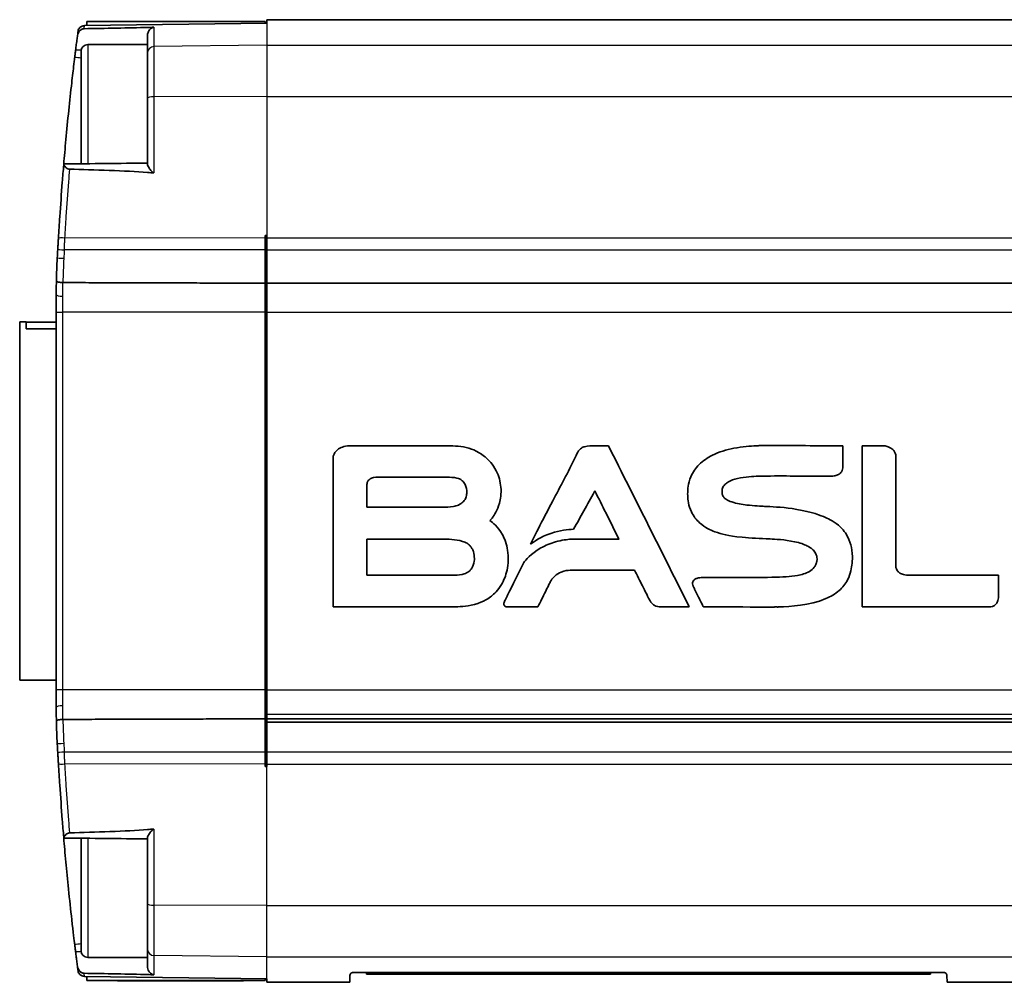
# Model space of a CAD drawing. Header units: millimetres. Extents: x 0 to 420, y 0 to 297.
# Tile 28 of 46: x 284 to 313, y 160 to 189. Entities that reach past the tile are written whole.
import ezdxf

# ---------------------------------------------------------------- set-up
doc = ezdxf.new("R2010")
doc.units = ezdxf.units.MM
doc.layers.add('Sichtbar (ISO)', color=7, linetype='Continuous', lineweight=35)
doc.layers.add('Sichtbar schmal (ISO)', color=7, linetype='Continuous', lineweight=25)

msp = doc.modelspace()

# ---------------------------------------------------------------- linework, layer by layer
at = {"layer": 'Sichtbar (ISO)'}
for p, q in [((291.205, 188.818), (285.709, 188.745)), ((285.709, 188.745), (285.709, 188.745)), ((291.155, 188.873), (285.779, 188.873)), ((285.78, 188.746), (285.779, 188.873)), ((291.155, 188.817), (291.155, 188.873)), ((291.205, 188.923), (291.205, 188.818)), ((291.205, 188.923), (386.205, 188.923)), ((287.605, 188.173), (287.605, 188.45)), ((285.805, 188.173), (287.605, 188.173)), ((287.605, 185.905), (287.605, 188.173)), ((285.605, 184.583), (285.605, 187.973)), ((287.605, 184.566), (287.605, 185.905)), ((291.205, 182.423), (291.155, 182.422)), ((291.155, 182.422), (291.155, 182.352)), ((291.155, 182.352), (291.155, 181.989)), ((291.205, 182.423), (291.205, 182.352)), ((291.205, 182.352), (291.205, 181.989)), ((291.155, 180.985), (291.155, 181.989)), ((291.205, 180.985), (291.205, 181.989)), ((291.155, 180.113), (291.155, 180.985)), ((291.205, 180.113), (291.205, 180.985)), ((353.405, 180.985), (291.205, 180.985)), ((284.857, 180.639), (284.857, 180.113)), ((284.857, 180.113), (284.857, 168.733)), ((291.155, 168.733), (291.155, 180.113)), ((291.205, 168.733), (291.205, 180.113)), ((283.755, 179.823), (283.955, 179.823)), ((283.755, 169.023), (283.755, 179.823)), ((283.955, 179.613), (283.955, 179.823)), ((283.955, 179.813), (284.857, 179.813)), ((284.857, 179.613), (283.955, 179.613)), ((296.577, 176.086), (293.722, 176.086)), ((301.188, 176.085), (301.095, 176.085)), ((301.5, 176.085), (301.188, 176.085)), ((308.568, 175.474), (308.568, 176.087)), ((309.145, 176.086), (309.145, 171.233)), ((309.838, 176.086), (309.145, 176.086)), ((293.205, 175.758), (293.205, 171.233)), ((310.16, 172.539), (310.16, 175.779)), ((294.598, 175.144), (296.583, 175.144)), ((294.218, 174.236), (294.218, 174.891)), ((296.517, 174.236), (294.218, 174.236)), ((294.218, 172.187), (294.218, 173.276)), ((294.218, 173.276), (296.487, 173.276)), ((301.819, 173.271), (300.375, 173.274)), ((308.849, 172.598), (308.849, 172.609)), ((296.806, 172.187), (294.218, 172.187)), ((300.342, 172.336), (302.287, 172.336)), ((313.257, 172.187), (310.556, 172.187)), ((313.257, 171.568), (313.257, 172.187)), ((293.205, 171.233), (296.818, 171.233)), ((298.482, 171.232), (299.374, 171.232)), ((303.111, 171.232), (303.276, 171.232)), ((309.145, 171.233), (312.941, 171.233)), ((284.857, 169.023), (283.755, 169.023)), ((284.857, 168.733), (284.857, 168.207)), ((291.155, 167.861), (291.155, 168.733)), ((291.205, 168.733), (291.205, 167.998)), ((291.205, 167.861), (291.205, 167.998)), ((291.155, 166.857), (291.155, 167.861)), ((291.205, 167.761), (291.205, 167.861)), ((291.205, 167.861), (386.205, 167.861)), ((291.205, 167.761), (291.205, 166.857)), ((352.36, 167.761), (291.205, 167.761)), ((291.155, 166.857), (291.155, 166.495)), ((291.205, 166.494), (291.205, 166.857)), ((291.155, 166.495), (291.155, 166.425)), ((291.205, 166.423), (291.205, 166.494)), ((291.155, 166.425), (291.205, 166.423)), ((285.605, 160.873), (285.605, 164.263)), ((287.605, 162.942), (287.605, 164.28)), ((287.605, 160.673), (287.605, 162.942)), ((285.805, 160.673), (287.605, 160.673)), ((287.605, 160.397), (287.605, 160.673)), ((285.709, 160.101), (285.709, 160.101)), ((285.709, 160.101), (291.205, 160.029)), ((285.78, 160.1), (285.779, 159.973)), ((291.155, 159.973), (285.779, 159.973)), ((286.705, 159.973), (286.705, 159.972)), ((290.505, 159.972), (286.705, 159.972)), ((290.505, 159.973), (290.505, 159.972)), ((291.155, 159.973), (291.155, 160.029)), ((291.205, 159.923), (291.205, 160.029)), ((293.71, 160.126), (293.705, 159.923)), ((293.81, 160.223), (311.6, 160.223)), ((294.205, 160.223), (294.205, 160.173)), ((296.205, 160.173), (294.205, 160.173)), ((296.205, 160.173), (309.205, 160.173)), ((311.205, 160.173), (309.205, 160.173)), ((311.205, 160.223), (311.205, 160.173)), ((311.705, 159.923), (311.7, 160.126)), ((293.705, 159.923), (291.205, 159.923)), ((311.705, 159.923), (386.205, 159.923))]:
    msp.add_line(p, q, dxfattribs=at)
for centre, radius, start, end in [((285.805, 187.973), 0.2, 90, 180), ((387.73, 176.053), 103, 176.68936, 176.83201), ((304.857, 180.639), 20, 176.832, 178.8202), ((304.857, 168.207), 20, 181.1798, 183.168), ((387.73, 172.794), 103, 183.16799, 183.31064), ((285.805, 160.873), 0.2, 180, 270)]:
    msp.add_arc(centre, radius, start, end, dxfattribs=at)
for points, knots in [([(285.709, 188.745), (285.683, 188.745), (285.657, 188.74), (285.609, 188.719), (285.587, 188.705), (285.554, 188.671), (285.541, 188.653), (285.522, 188.615), (285.516, 188.594), (285.513, 188.573), (285.513, 188.572), (285.513, 188.572)], [0, 0, 0, 0, 0.00780148, 0.00780148, 0.01561363, 0.01561363, 0.02205392, 0.02205392, 0.02849634, 0.02849634, 0.02862907, 0.02862907, 0.02862907, 0.02862907]), ([(285.441, 188.009), (285.443, 188.032), (285.449, 188.074), (285.463, 188.189), (285.471, 188.247), (285.485, 188.355), (285.491, 188.403), (285.497, 188.45)], [0, 0, 0, 0, 0.00867399, 0.00867399, 0.01662727, 0.01662727, 0.02326213, 0.02326213, 0.02326213, 0.02326213]), ([(285.497, 188.45), (285.501, 188.479), (285.51, 188.507), (285.54, 188.564), (285.563, 188.591), (285.604, 188.623), (285.622, 188.633), (285.649, 188.644), (285.658, 188.646), (285.677, 188.65), (285.687, 188.651), (285.697, 188.652)], [0, 0, 0, 0, 0.00943195, 0.00943195, 0.02212735, 0.02212735, 0.03065201, 0.03065201, 0.03478809, 0.03478809, 0.0386854, 0.0386854, 0.0386854, 0.0386854]), ([(285.513, 188.572), (285.511, 188.559), (285.509, 188.545), (285.504, 188.507), (285.501, 188.479), (285.497, 188.45)], [1.34692842, 1.34692842, 1.34692842, 1.34692842, 1.37871221, 1.37871221, 1.43050495, 1.43050495, 1.43050495, 1.43050495]), ([(287.605, 188.45), (287.605, 188.463), (287.606, 188.477), (287.614, 188.525), (287.627, 188.558), (287.671, 188.629), (287.702, 188.656), (287.741, 188.679), (287.754, 188.685), (287.775, 188.692), (287.783, 188.694), (287.793, 188.695), (287.796, 188.696), (287.801, 188.696), (287.802, 188.696), (287.802, 188.696)], [-0.01957396, -0.01957396, -0.01957396, -0.01957396, -0.01775226, -0.01775226, -0.01315835, -0.01315835, -0.0071324, -0.0071324, -0.00418765, -0.00418765, -0.0019149, -0.0019149, -0.0007305, -0.0007305, -0.00049027, -0.00049027, -0.00049027, -0.00049027]), ([(285.413, 187.785), (285.417, 187.822), (285.422, 187.859), (285.431, 187.934), (285.436, 187.971), (285.441, 188.009)], [0, 0, 0, 0, 0.0137304, 0.0137304, 0.02762514, 0.02762514, 0.02762514, 0.02762514]), ([(285.083, 184.578), (285.101, 184.794), (285.123, 185.045), (285.174, 185.595), (285.202, 185.89), (285.262, 186.471), (285.293, 186.752), (285.345, 187.218), (285.367, 187.406), (285.402, 187.698), (285.412, 187.776), (285.413, 187.785)], [0.0041419, 0.0041419, 0.0041419, 0.0041419, 0.0925982, 0.0925982, 0.1824228, 0.1824228, 0.2678801, 0.2678801, 0.3316851, 0.3316851, 0.3744065, 0.3744065, 0.3744065, 0.3744065]), ([(285.081, 184.55), (285.067, 184.376), (285.053, 184.202), (285.012, 183.682), (284.987, 183.336), (284.949, 182.773), (284.935, 182.556), (284.922, 182.339)], [0.2999977, 0.2999977, 0.2999977, 0.2999977, 0.3528446, 0.3528446, 0.4573912, 0.4573912, 0.5227328, 0.5227328, 0.5227328, 0.5227328]), ([(285.266, 184.419), (285.261, 184.419), (285.257, 184.42), (285.246, 184.421), (285.24, 184.422), (285.217, 184.428), (285.201, 184.436), (285.168, 184.456), (285.15, 184.47), (285.117, 184.502), (285.103, 184.518), (285.086, 184.544), (285.081, 184.555), (285.082, 184.562)], [-0.03719555, -0.03719555, -0.03719555, -0.03719555, -0.03557686, -0.03557686, -0.03341737, -0.03341737, -0.02706936, -0.02706936, -0.01839776, -0.01839776, -0.00879872, -0.00879872, 0, 0, 0, 0]), ([(285.082, 184.562), (285.083, 184.573), (285.083, 184.578), (285.083, 184.578), (285.083, 184.578), (285.083, 184.578)], [0.00460174, 0.00460174, 0.00460174, 0.00460174, 0.01648224, 0.01648224, 0.01651291, 0.01651291, 0.01651291, 0.01651291]), ([(287.802, 184.306), (287.802, 184.306), (287.801, 184.306), (287.797, 184.307), (287.794, 184.307), (287.783, 184.311), (287.773, 184.317), (287.745, 184.342), (287.728, 184.361), (287.685, 184.415), (287.658, 184.453), (287.623, 184.51), (287.613, 184.531), (287.606, 184.555), (287.605, 184.561), (287.605, 184.566)], [-0.05673688, -0.05673688, -0.05673688, -0.05673688, -0.0565241, -0.0565241, -0.05547168, -0.05547168, -0.0529152, -0.0529152, -0.04972875, -0.04972875, -0.04493863, -0.04493863, -0.04174051, -0.04174051, -0.04049865, -0.04049865, -0.04049865, -0.04049865]), ([(284.922, 182.339), (284.92, 182.299), (284.917, 182.259), (284.913, 182.183), (284.91, 182.147), (284.907, 182.088), (284.906, 182.066), (284.904, 182.029), (284.903, 182.015), (284.902, 182.001)], [0, 0, 0, 0, 0.01201665, 0.01201665, 0.02284856, 0.02284856, 0.02961851, 0.02961851, 0.03384973, 0.03384973, 0.03384973, 0.03384973]), ([(284.861, 181.051), (284.861, 181.046), (284.861, 181.042), (284.859, 180.958), (284.858, 180.877), (284.857, 180.743), (284.857, 180.692), (284.857, 180.639)], [0.08422425, 0.08422425, 0.08422425, 0.08422425, 0.08577979, 0.08577979, 0.11119602, 0.11119602, 0.12708117, 0.12708117, 0.12708117, 0.12708117]), ([(285.058, 181.003), (285.032, 181.004), (285.007, 181.006), (284.96, 181.011), (284.938, 181.015), (284.902, 181.023), (284.887, 181.028), (284.867, 181.039), (284.861, 181.045), (284.861, 181.051), (284.861, 181.051), (284.861, 181.051)], [0, 0, 0, 0, 0.00763573, 0.00763573, 0.01537581, 0.01537581, 0.02331122, 0.02331122, 0.03146374, 0.03146374, 0.03161196, 0.03161196, 0.03161196, 0.03161196]), ([(293.722, 176.086), (293.667, 176.085), (293.604, 176.084), (293.465, 176.046), (293.413, 176.023), (293.317, 175.956), (293.282, 175.917), (293.216, 175.817), (293.206, 175.764), (293.205, 175.758)], [-0.004891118, -0.004891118, -0.004891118, -0.004891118, -0.003505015, -0.003505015, -0.002595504, -0.002595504, -0.00163419, -0.00163419, 0, 0, 0, 0]), ([(297.782, 175.75), (297.73, 175.793), (297.645, 175.862), (297.419, 175.974), (297.319, 176.009), (296.991, 176.086), (296.772, 176.086), (296.577, 176.086)], [-0.1231541, -0.1231541, -0.1231541, -0.1231541, -0.0860367, -0.0860367, -0.0585007, -0.0585007, 0, 0, 0, 0]), ([(301.095, 176.085), (301.001, 176.085), (300.874, 176.084), (300.745, 176.049), (300.714, 176.036), (300.651, 175.994), (300.624, 175.965), (300.567, 175.881), (300.536, 175.817), (300.499, 175.738)], [-0.1024834, -0.1024834, -0.1024834, -0.1024834, -0.0591746, -0.0591746, -0.0442534, -0.0442534, -0.0262305, -0.0262305, 0, 0, 0, 0]), ([(303.937, 171.232), (303.531, 172.041), (303.125, 172.85), (302.312, 174.468), (301.906, 175.276), (301.5, 176.085)], [-0.5430984, -0.5430984, -0.5430984, -0.5430984, -0.2715492, -0.2715492, 0, 0, 0, 0]), ([(305.951, 176.088), (305.768, 176.078), (305.55, 176.065), (305.058, 175.968), (304.835, 175.901), (304.487, 175.728), (304.35, 175.636), (304.127, 175.413), (304.043, 175.291), (303.896, 174.943), (303.89, 174.777), (303.886, 174.634)], [-0.1965892, -0.1965892, -0.1965892, -0.1965892, -0.1443215, -0.1443215, -0.1021846, -0.1021846, -0.0713414, -0.0713414, -0.0429903, -0.0429903, 0, 0, 0, 0]), ([(306.181, 176.093), (306.143, 176.093), (306.105, 176.093), (306.028, 176.091), (305.989, 176.089), (305.951, 176.088)], [-0.02306188, -0.02306188, -0.02306188, -0.02306188, -0.01153104, -0.01153104, 0, 0, 0, 0]), ([(306.275, 176.092), (306.26, 176.092), (306.244, 176.092), (306.225, 176.093), (306.184, 176.093), (306.181, 176.093)], [-0.004586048, -0.004586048, -0.004586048, -0.004586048, -0.000764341, -0.000764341, 0, 0, 0, 0]), ([(306.315, 176.093), (306.314, 176.093), (306.296, 176.093), (306.294, 176.092), (306.276, 176.092), (306.275, 176.092)], [-0.0005139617, -0.0005139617, -0.0005139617, -0.0005139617, -0.0002569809, -0.0002569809, 0, 0, 0, 0]), ([(308.568, 176.087), (308.193, 176.088), (307.817, 176.089), (306.784, 176.093), (306.765, 176.093), (306.315, 176.093)], [-0.2121533, -0.2121533, -0.2121533, -0.2121533, -0.1350427, -0.1350427, 0, 0, 0, 0]), ([(310.16, 175.779), (310.159, 175.797), (310.158, 175.829), (310.133, 175.895), (310.117, 175.92), (310.063, 175.982), (310.018, 176.013), (309.918, 176.064), (309.867, 176.079), (309.839, 176.086), (309.839, 176.086), (309.838, 176.086)], [-0.004825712, -0.004825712, -0.004825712, -0.004825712, -0.003787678, -0.003787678, -0.003029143, -0.003029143, -0.001713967, -0.001713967, -0.000189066, -0.000189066, 0, 0, 0, 0]), ([(298.01, 173.932), (298.055, 173.996), (298.154, 174.136), (298.246, 174.475), (298.275, 174.638), (298.243, 175.009), (298.197, 175.175), (298.009, 175.549), (297.894, 175.653), (297.782, 175.75)], [-0.1836672, -0.1836672, -0.1836672, -0.1836672, -0.1113964, -0.1113964, -0.0753566, -0.0753566, -0.0445282, -0.0445282, 0, 0, 0, 0]), ([(300.499, 175.738), (300.286, 175.295), (300.052, 174.863), (299.517, 173.851), (299.192, 173.207), (299.148, 173.119)], [-0.05161803, -0.05161803, -0.05161803, -0.05161803, -0.02946895, -0.02946895, 0, 0, 0, 0]), ([(308.185, 175.172), (308.218, 175.17), (308.243, 175.17), (308.335, 175.185), (308.372, 175.196), (308.437, 175.225), (308.465, 175.243), (308.512, 175.289), (308.531, 175.316), (308.567, 175.398), (308.568, 175.448), (308.568, 175.474)], [-0.02920807, -0.02920807, -0.02920807, -0.02920807, -0.02165715, -0.02165715, -0.01660237, -0.01660237, -0.01213103, -0.01213103, -0.00768072, -0.00768072, 0, 0, 0, 0]), ([(294.218, 174.891), (294.219, 174.905), (294.219, 174.925), (294.227, 174.968), (294.233, 174.987), (294.252, 175.028), (294.267, 175.048), (294.308, 175.086), (294.334, 175.101), (294.441, 175.142), (294.534, 175.143), (294.598, 175.144)], [-0.04157904, -0.04157904, -0.04157904, -0.04157904, -0.03605527, -0.03605527, -0.0316714, -0.0316714, -0.02584908, -0.02584908, -0.01907492, -0.01907492, 0, 0, 0, 0]), ([(296.583, 175.144), (296.658, 175.143), (296.751, 175.143), (296.971, 175.109), (296.998, 175.099), (297.052, 175.066)], [-0.03699207, -0.03699207, -0.03699207, -0.03699207, -0.01894863, -0.01894863, 0, 0, 0, 0]), ([(304.93, 174.63), (304.926, 174.65), (304.916, 174.703), (304.931, 174.789), (304.941, 174.826), (304.992, 174.905), (305.025, 174.937), (305.132, 175.016), (305.222, 175.052), (305.528, 175.142), (305.779, 175.157), (305.953, 175.167)], [-0.1178204, -0.1178204, -0.1178204, -0.1178204, -0.0935557, -0.0935557, -0.0825793, -0.0825793, -0.072363, -0.072363, -0.052312, -0.052312, 0, 0, 0, 0]), ([(305.953, 175.167), (305.975, 175.169), (306.025, 175.172), (306.133, 175.175), (306.184, 175.176), (306.205, 175.176)], [-0.01246463, -0.01246463, -0.01246463, -0.01246463, -0.00626772, -0.00626772, 0, 0, 0, 0]), ([(306.205, 175.176), (306.206, 175.176), (306.23, 175.174), (306.234, 175.174), (306.258, 175.173), (306.259, 175.173)], [-0.0007997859, -0.0007997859, -0.0007997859, -0.0007997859, -0.0003998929, -0.0003998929, 0, 0, 0, 0]), ([(306.259, 175.173), (306.58, 175.183), (306.901, 175.175), (307.543, 175.173), (307.864, 175.173), (308.185, 175.172)], [-0.1925898, -0.1925898, -0.1925898, -0.1925898, -0.0962964, -0.0962964, 0, 0, 0, 0]), ([(297.052, 175.066), (297.072, 175.052), (297.107, 175.026), (297.168, 174.941), (297.188, 174.902), (297.231, 174.778), (297.232, 174.699), (297.226, 174.611), (297.22, 174.564), (297.172, 174.45), (297.139, 174.416), (297.109, 174.386)], [-0.05212378, -0.05212378, -0.05212378, -0.05212378, -0.04272771, -0.04272771, -0.03618986, -0.03618986, -0.02273072, -0.02273072, -0.01279948, -0.01279948, 0, 0, 0, 0]), ([(300.45, 173.573), (300.551, 173.757), (300.653, 173.941), (300.861, 174.319), (300.967, 174.512), (301.086, 174.726), (301.088, 174.73), (301.089, 174.732)], [-0.013516, -0.013516, -0.013516, -0.013516, -0.00727066, -0.00727066, -0.00072181, -0.00072181, 0, 0, 0, 0]), ([(301.089, 174.732), (301.201, 174.506), (301.314, 174.281), (301.549, 173.812), (301.67, 173.569), (301.801, 173.307), (301.811, 173.289), (301.819, 173.271)], [-0.1633249, -0.1633249, -0.1633249, -0.1633249, -0.0877179, -0.0877179, -0.0060554, -0.0060554, 0, 0, 0, 0]), ([(303.886, 174.634), (303.886, 174.626), (303.887, 174.618), (303.888, 174.603), (303.889, 174.595), (303.889, 174.588)], [-0.0046469, -0.0046469, -0.0046469, -0.0046469, -0.00232345, -0.00232345, 0, 0, 0, 0]), ([(303.889, 174.588), (303.896, 174.449), (303.905, 174.295), (304.061, 173.968), (304.144, 173.859), (304.417, 173.613), (304.57, 173.551), (304.704, 173.499)], [-0.1119273, -0.1119273, -0.1119273, -0.1119273, -0.0696298, -0.0696298, -0.0431522, -0.0431522, 0, 0, 0, 0]), ([(306.207, 174.262), (306.105, 174.266), (305.892, 174.276), (305.53, 174.32), (305.36, 174.348), (305.148, 174.418), (305.096, 174.443), (305.017, 174.493), (304.994, 174.516), (304.949, 174.569), (304.94, 174.599), (304.93, 174.63)], [-0.04215445, -0.04215445, -0.04215445, -0.04215445, -0.02856914, -0.02856914, -0.01963235, -0.01963235, -0.01481958, -0.01481958, -0.00985457, -0.00985457, 0, 0, 0, 0]), ([(297.109, 174.386), (297.076, 174.357), (297.046, 174.331), (296.93, 174.281), (296.879, 174.267), (296.716, 174.237), (296.6, 174.236), (296.517, 174.236)], [-0.0528655, -0.0528655, -0.0528655, -0.0528655, -0.03656453, -0.03656453, -0.02511481, -0.02511481, 0, 0, 0, 0]), ([(306.271, 174.259), (306.261, 174.259), (306.25, 174.26), (306.228, 174.261), (306.217, 174.261), (306.207, 174.262)], [-0.006466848, -0.006466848, -0.006466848, -0.006466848, -0.003233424, -0.003233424, 0, 0, 0, 0]), ([(308.046, 173.927), (307.896, 173.988), (307.634, 174.095), (306.808, 174.233), (306.516, 174.247), (306.271, 174.259)], [-0.1658339, -0.1658339, -0.1658339, -0.1658339, -0.0734619, -0.0734619, 0, 0, 0, 0]), ([(297.929, 173.838), (297.94, 173.85), (297.954, 173.865), (297.987, 173.903), (298, 173.919), (298.01, 173.932)], [-0.01001005, -0.01001005, -0.01001005, -0.01001005, -0.00491234, -0.00491234, 0, 0, 0, 0]), ([(308.849, 172.609), (308.852, 172.699), (308.855, 172.8), (308.819, 173.05), (308.791, 173.158), (308.689, 173.402), (308.605, 173.526), (308.325, 173.801), (308.138, 173.885), (308.046, 173.927)], [-0.08207172, -0.08207172, -0.08207172, -0.08207172, -0.06397879, -0.06397879, -0.04983659, -0.04983659, -0.0303646, -0.0303646, 0, 0, 0, 0]), ([(297.976, 171.557), (298.047, 171.619), (298.168, 171.724), (298.346, 172.028), (298.406, 172.172), (298.482, 172.526), (298.492, 172.734), (298.433, 173.123), (298.374, 173.287), (298.168, 173.652), (298.015, 173.771), (297.929, 173.838)], [-0.1280246, -0.1280246, -0.1280246, -0.1280246, -0.0960763, -0.0960763, -0.0754903, -0.0754903, -0.0529101, -0.0529101, -0.0325385, -0.0325385, 0, 0, 0, 0]), ([(299.148, 173.119), (299.242, 173.19), (299.437, 173.338), (300.057, 173.545), (300.259, 173.56), (300.45, 173.573)], [-0.1210516, -0.1210516, -0.1210516, -0.1210516, -0.0574053, -0.0574053, 0, 0, 0, 0]), ([(304.704, 173.499), (304.936, 173.418), (305.08, 173.371), (305.783, 173.305), (306.066, 173.293), (306.371, 173.281)], [-0.2532324, -0.2532324, -0.2532324, -0.2532324, -0.0916501, -0.0916501, 0, 0, 0, 0]), ([(296.487, 173.276), (296.652, 173.275), (296.886, 173.272), (297.154, 173.19), (297.2, 173.171), (297.27, 173.128), (297.283, 173.115), (297.298, 173.1)], [-0.04152376, -0.04152376, -0.04152376, -0.04152376, -0.01401114, -0.01401114, -0.00659983, -0.00659983, 0, 0, 0, 0]), ([(297.298, 173.1), (297.302, 173.096), (297.305, 173.093), (297.31, 173.088), (297.32, 173.079), (297.32, 173.079)], [-0.001161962, -0.001161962, -0.001161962, -0.001161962, -0.00019366, -0.00019366, 0, 0, 0, 0]), ([(297.32, 173.079), (297.328, 173.072), (297.356, 173.046), (297.403, 172.966), (297.417, 172.933), (297.451, 172.829), (297.459, 172.757), (297.459, 172.648), (297.455, 172.575), (297.396, 172.411), (297.37, 172.378), (297.335, 172.341)], [-0.08000198, -0.08000198, -0.08000198, -0.08000198, -0.06267169, -0.06267169, -0.05215373, -0.05215373, -0.0299886, -0.0299886, -0.01524082, -0.01524082, 0, 0, 0, 0]), ([(300.375, 173.274), (300.245, 173.262), (300.102, 173.247), (299.75, 173.146), (299.601, 173.086), (299.153, 172.834), (298.996, 172.633), (298.951, 172.574)], [-0.0455066, -0.0455066, -0.0455066, -0.0455066, -0.03242147, -0.03242147, -0.02230636, -0.02230636, 0, 0, 0, 0]), ([(306.371, 173.281), (306.509, 173.274), (306.819, 173.258), (307.282, 173.16), (307.398, 173.117), (307.542, 173.047), (307.601, 173.011), (307.687, 172.934), (307.717, 172.897), (307.776, 172.788), (307.783, 172.728), (307.788, 172.68)], [-0.08492815, -0.08492815, -0.08492815, -0.08492815, -0.05493013, -0.05493013, -0.03694968, -0.03694968, -0.02399548, -0.02399548, -0.01457543, -0.01457543, 0, 0, 0, 0]), ([(298.951, 172.574), (298.922, 172.516), (298.662, 171.993), (298.468, 171.602), (298.419, 171.502), (298.369, 171.402)], [-0.1308338, -0.1308338, -0.1308338, -0.1308338, -0.0334009, -0.0334009, 0, 0, 0, 0]), ([(307.779, 172.603), (307.774, 172.575), (307.768, 172.547), (307.739, 172.481), (307.723, 172.453), (307.663, 172.377), (307.612, 172.336), (307.449, 172.239), (307.316, 172.202), (306.981, 172.138), (306.758, 172.133), (306.424, 172.125)], [-0.2222716, -0.2222716, -0.2222716, -0.2222716, -0.2037267, -0.2037267, -0.1886619, -0.1886619, -0.1586287, -0.1586287, -0.1004524, -0.1004524, 0, 0, 0, 0]), ([(306.619, 171.234), (307.01, 171.246), (307.543, 171.266), (308.195, 171.544), (308.334, 171.623), (308.558, 171.817), (308.644, 171.924), (308.805, 172.235), (308.826, 172.408), (308.842, 172.546)], [-0.2100452, -0.2100452, -0.2100452, -0.2100452, -0.1003346, -0.1003346, -0.0692413, -0.0692413, -0.0416565, -0.0416565, 0, 0, 0, 0]), ([(307.788, 172.68), (307.789, 172.669), (307.789, 172.661), (307.785, 172.632), (307.783, 172.622), (307.779, 172.603)], [-0.0183977, -0.0183977, -0.0183977, -0.0183977, -0.0058937, -0.0058937, 0, 0, 0, 0]), ([(308.842, 172.546), (308.843, 172.547), (308.845, 172.57), (308.847, 172.581), (308.848, 172.589), (308.849, 172.598)], [-0.003110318, -0.003110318, -0.003110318, -0.003110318, -0.002591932, -0.002591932, 0, 0, 0, 0]), ([(310.556, 172.187), (310.51, 172.188), (310.455, 172.189), (310.351, 172.217), (310.314, 172.232), (310.253, 172.272), (310.228, 172.295), (310.183, 172.358), (310.171, 172.394), (310.156, 172.46), (310.153, 172.501), (310.16, 172.539)], [-0.04719657, -0.04719657, -0.04719657, -0.04719657, -0.03405403, -0.03405403, -0.02664868, -0.02664868, -0.02018306, -0.02018306, -0.01176055, -0.01176055, 0, 0, 0, 0]), ([(297.335, 172.341), (297.316, 172.321), (297.283, 172.288), (297.179, 172.237), (297.134, 172.222), (296.983, 172.188), (296.881, 172.188), (296.806, 172.187)], [-0.04729131, -0.04729131, -0.04729131, -0.04729131, -0.03276214, -0.03276214, -0.02276177, -0.02276177, 0, 0, 0, 0]), ([(299.747, 171.988), (299.775, 172.045), (299.802, 172.088), (299.939, 172.213), (300.002, 172.254), (300.187, 172.332), (300.266, 172.335), (300.342, 172.336)], [-0.05654424, -0.05654424, -0.05654424, -0.05654424, -0.03634098, -0.03634098, -0.02278471, -0.02278471, 0, 0, 0, 0]), ([(302.287, 172.336), (302.301, 172.308), (302.433, 172.047), (302.556, 171.804), (302.697, 171.526), (302.711, 171.498)], [-0.02022197, -0.02022197, -0.02022197, -0.02022197, -0.00938817, -0.00938817, 0, 0, 0, 0]), ([(304.354, 172.12), (304.324, 172.119), (304.267, 172.118), (304.18, 172.099), (304.15, 172.089), (304.106, 172.065), (304.089, 172.053), (304.059, 172.021), (304.051, 172.004), (304.038, 171.972), (304.035, 171.951), (304.036, 171.896), (304.041, 171.881), (304.049, 171.863)], [-0.0234736, -0.0234736, -0.0234736, -0.0234736, -0.0173358, -0.0173358, -0.01417743, -0.01417743, -0.01203921, -0.01203921, -0.00958908, -0.00958908, -0.00589598, -0.00589598, 0, 0, 0, 0]), ([(306.424, 172.125), (306.079, 172.112), (305.734, 172.122), (305.044, 172.121), (304.699, 172.12), (304.354, 172.12)], [-0.2069688, -0.2069688, -0.2069688, -0.2069688, -0.1034858, -0.1034858, 0, 0, 0, 0]), ([(299.374, 171.232), (299.382, 171.249), (299.541, 171.57), (299.615, 171.72), (299.677, 171.846), (299.746, 171.986), (299.746, 171.987), (299.747, 171.988)], [-0.002780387, -0.002780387, -0.002780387, -0.002780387, -0.002372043, -0.002372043, -0.000241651, -0.000241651, 0, 0, 0, 0]), ([(304.049, 171.863), (304.051, 171.858), (304.065, 171.831), (304.101, 171.758), (304.114, 171.731), (304.152, 171.654), (304.179, 171.6), (304.215, 171.527), (304.354, 171.245), (304.36, 171.233)], [-0.02895196, -0.02895196, -0.02895196, -0.02895196, -0.01954164, -0.01954164, -0.01433832, -0.01433832, -0.00409916, -0.00409916, 0, 0, 0, 0]), ([(296.818, 171.233), (296.992, 171.236), (297.202, 171.24), (297.754, 171.386), (297.909, 171.506), (297.976, 171.557)], [-0.0473274, -0.0473274, -0.0473274, -0.0473274, -0.02531457, -0.02531457, 0, 0, 0, 0]), ([(312.941, 171.233), (312.966, 171.23), (312.986, 171.23), (313.057, 171.243), (313.085, 171.252), (313.139, 171.28), (313.164, 171.301), (313.208, 171.354), (313.225, 171.386), (313.255, 171.481), (313.256, 171.538), (313.257, 171.568)], [-0.02874932, -0.02874932, -0.02874932, -0.02874932, -0.02264071, -0.02264071, -0.01854432, -0.01854432, -0.01397392, -0.01397392, -0.00880563, -0.00880563, 0, 0, 0, 0]), ([(298.369, 171.402), (298.369, 171.401), (298.361, 171.388), (298.351, 171.357), (298.348, 171.345), (298.345, 171.319), (298.347, 171.309), (298.35, 171.292), (298.354, 171.284), (298.364, 171.268), (298.372, 171.261), (298.391, 171.248), (298.403, 171.243), (298.441, 171.233), (298.468, 171.233), (298.482, 171.232)], [-0.014204, -0.014204, -0.014204, -0.014204, -0.0122146, -0.0122146, -0.0110194, -0.0110194, -0.00969453, -0.00969453, -0.00818534, -0.00818534, -0.00652973, -0.00652973, -0.00439865, -0.00439865, 0, 0, 0, 0]), ([(302.711, 171.498), (302.73, 171.46), (302.747, 171.426), (302.785, 171.364), (302.806, 171.336), (302.861, 171.288), (302.893, 171.27), (303, 171.234), (303.07, 171.233), (303.111, 171.232)], [-0.03320526, -0.03320526, -0.03320526, -0.03320526, -0.02625939, -0.02625939, -0.01924101, -0.01924101, -0.01211587, -0.01211587, 0, 0, 0, 0]), ([(303.276, 171.232), (303.386, 171.232), (303.496, 171.232), (303.831, 171.232), (303.915, 171.232), (303.937, 171.232)], [-0.009869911, -0.009869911, -0.009869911, -0.009869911, -0.006614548, -0.006614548, 0, 0, 0, 0]), ([(304.36, 171.233), (304.466, 171.233), (305.563, 171.23), (306.124, 171.229), (306.284, 171.229), (306.476, 171.229)], [-0.1824085, -0.1824085, -0.1824085, -0.1824085, -0.0576008, -0.0576008, 0, 0, 0, 0]), ([(306.476, 171.229), (306.488, 171.229), (306.5, 171.229), (306.514, 171.23), (306.546, 171.23), (306.548, 171.23)], [-0.002701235, -0.002701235, -0.002701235, -0.002701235, -0.000450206, -0.000450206, 0, 0, 0, 0]), ([(306.548, 171.23), (306.549, 171.23), (306.577, 171.23), (306.589, 171.229), (306.6, 171.229), (306.61, 171.229)], [-0.003742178, -0.003742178, -0.003742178, -0.003742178, -0.003118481, -0.003118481, 0, 0, 0, 0]), ([(306.61, 171.229), (306.611, 171.229), (306.613, 171.23), (306.615, 171.232), (306.618, 171.233), (306.619, 171.234)], [-0.0007602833, -0.0007602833, -0.0007602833, -0.0007602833, -0.000343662, -0.000343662, 0, 0, 0, 0]), ([(284.857, 168.207), (284.857, 168.155), (284.857, 168.103), (284.858, 167.97), (284.859, 167.889), (284.861, 167.805), (284.861, 167.8), (284.861, 167.795)], [0, 0, 0, 0, 0.01588515, 0.01588515, 0.04130138, 0.04130138, 0.04285692, 0.04285692, 0.04285692, 0.04285692]), ([(285.058, 167.843), (285.032, 167.843), (285.007, 167.841), (284.96, 167.836), (284.938, 167.832), (284.902, 167.823), (284.887, 167.818), (284.867, 167.807), (284.861, 167.801), (284.861, 167.795), (284.861, 167.795), (284.861, 167.795)], [-0.03149311, -0.03149311, -0.03149311, -0.03149311, -0.02385025, -0.02385025, -0.01610294, -0.01610294, -0.00816012, -0.00816012, 0, 0, 0.00014836, 0.00014836, 0.00014836, 0.00014836]), ([(284.902, 166.846), (284.903, 166.832), (284.904, 166.817), (284.906, 166.781), (284.907, 166.758), (284.91, 166.7), (284.913, 166.663), (284.917, 166.587), (284.92, 166.547), (284.922, 166.507)], [0, 0, 0, 0, 0.00423122, 0.00423122, 0.01100116, 0.01100116, 0.02183307, 0.02183307, 0.03384973, 0.03384973, 0.03384973, 0.03384973]), ([(284.922, 166.507), (284.935, 166.291), (284.949, 166.074), (284.987, 165.511), (285.012, 165.165), (285.053, 164.645), (285.067, 164.471), (285.081, 164.297)], [0, 0, 0, 0, 0.0653416, 0.0653416, 0.1698881, 0.1698881, 0.2227351, 0.2227351, 0.2227351, 0.2227351]), ([(285.082, 164.284), (285.082, 164.291), (285.085, 164.3), (285.099, 164.322), (285.11, 164.336), (285.138, 164.365), (285.155, 164.38), (285.188, 164.403), (285.205, 164.413), (285.233, 164.423), (285.241, 164.425), (285.255, 164.427), (285.261, 164.427), (285.266, 164.427)], [-0.03248824, -0.03248824, -0.03248824, -0.03248824, -0.02565813, -0.02565813, -0.01832178, -0.01832178, -0.01067212, -0.01067212, -0.00432721, -0.00432721, -0.00158641, -0.00158641, 0, 0, 0, 0]), ([(287.605, 164.28), (287.605, 164.293), (287.61, 164.31), (287.636, 164.36), (287.659, 164.395), (287.707, 164.46), (287.729, 164.487), (287.755, 164.514), (287.765, 164.523), (287.781, 164.534), (287.787, 164.537), (287.795, 164.54), (287.798, 164.54), (287.802, 164.541), (287.802, 164.541), (287.802, 164.541)], [-0.02490286, -0.02490286, -0.02490286, -0.02490286, -0.01954616, -0.01954616, -0.01192831, -0.01192831, -0.00587117, -0.00587117, -0.00328557, -0.00328557, -0.00151167, -0.00151167, -0.00060241, -0.00060241, -0.00049611, -0.00049611, -0.00049611, -0.00049611]), ([(285.083, 164.268), (285.083, 164.268), (285.083, 164.27), (285.083, 164.277), (285.082, 164.28), (285.082, 164.284)], [0.01663725, 0.01663725, 0.01663725, 0.01663725, 0.02386331, 0.02386331, 0.02853559, 0.02853559, 0.02853559, 0.02853559]), ([(285.413, 161.061), (285.413, 161.063), (285.412, 161.07), (285.399, 161.171), (285.369, 161.42), (285.291, 162.104), (285.258, 162.417), (285.197, 163.011), (285.17, 163.287), (285.122, 163.813), (285.101, 164.057), (285.083, 164.268)], [0, 0, 0, 0, 0.00082494, 0.00082494, 0.00951462, 0.00951462, 0.01608374, 0.01608374, 0.02195328, 0.02195328, 0.02795124, 0.02795124, 0.02795124, 0.02795124]), ([(285.441, 160.838), (285.436, 160.875), (285.431, 160.913), (285.422, 160.987), (285.417, 161.024), (285.413, 161.061)], [0, 0, 0, 0, 0.01389365, 0.01389365, 0.02762514, 0.02762514, 0.02762514, 0.02762514]), ([(285.497, 160.397), (285.496, 160.401), (285.496, 160.404), (285.489, 160.46), (285.482, 160.515), (285.468, 160.622), (285.461, 160.673), (285.448, 160.776), (285.443, 160.816), (285.441, 160.838)], [0.05067521, 0.05067521, 0.05067521, 0.05067521, 0.05186614, 0.05186614, 0.06842031, 0.06842031, 0.08426074, 0.08426074, 0.10232677, 0.10232677, 0.10232677, 0.10232677]), ([(285.697, 160.195), (285.684, 160.195), (285.672, 160.197), (285.644, 160.204), (285.63, 160.21), (285.594, 160.23), (285.573, 160.247), (285.539, 160.286), (285.526, 160.307), (285.507, 160.35), (285.5, 160.373), (285.497, 160.397)], [0, 0, 0, 0, 0.00376223, 0.00376223, 0.00895088, 0.00895088, 0.01752467, 0.01752467, 0.02443065, 0.02443065, 0.03092768, 0.03092768, 0.03092768, 0.03092768]), ([(285.497, 160.397), (285.5, 160.37), (285.504, 160.345), (285.509, 160.305), (285.511, 160.289), (285.513, 160.275)], [0.2457409, 0.2457409, 0.2457409, 0.2457409, 0.29313118, 0.29313118, 0.32929401, 0.32929401, 0.32929401, 0.32929401]), ([(285.513, 160.275), (285.513, 160.274), (285.513, 160.274), (285.516, 160.252), (285.522, 160.232), (285.541, 160.193), (285.554, 160.176), (285.587, 160.142), (285.609, 160.127), (285.657, 160.107), (285.683, 160.101), (285.709, 160.101)], [-0.00013274, -0.00013274, -0.00013274, -0.00013274, 0, 0, 0.00644284, 0.00644284, 0.01288354, 0.01288354, 0.0206962, 0.0206962, 0.02849818, 0.02849818, 0.02849818, 0.02849818]), ([(287.802, 160.15), (287.801, 160.15), (287.801, 160.151), (287.796, 160.151), (287.792, 160.151), (287.779, 160.153), (287.769, 160.156), (287.738, 160.168), (287.717, 160.18), (287.671, 160.221), (287.647, 160.25), (287.619, 160.311), (287.61, 160.339), (287.605, 160.379), (287.605, 160.388), (287.605, 160.397)], [-0.06023812, -0.06023812, -0.06023812, -0.06023812, -0.05998173, -0.05998173, -0.05882932, -0.05882932, -0.05575731, -0.05575731, -0.05145941, -0.05145941, -0.04617255, -0.04617255, -0.04235977, -0.04235977, -0.04130344, -0.04130344, -0.04130344, -0.04130344]), ([(293.81, 160.223), (293.807, 160.223), (293.805, 160.223), (293.799, 160.223), (293.797, 160.222), (293.79, 160.221), (293.786, 160.22), (293.77, 160.216), (293.762, 160.211), (293.749, 160.203), (293.744, 160.198), (293.717, 160.171), (293.711, 160.146), (293.71, 160.126)], [0, 0, 0, 0, 0.0008731, 0.0008731, 0.00174619, 0.00174619, 0.00349239, 0.00349239, 0.01016376, 0.01016376, 0.01683514, 0.01683514, 0.05360039, 0.05360039, 0.05360039, 0.05360039]), ([(311.7, 160.126), (311.699, 160.138), (311.697, 160.151), (311.683, 160.18), (311.674, 160.196), (311.642, 160.214), (311.633, 160.218), (311.617, 160.222), (311.614, 160.222), (311.607, 160.223), (311.603, 160.223), (311.6, 160.223)], [0.0719789, 0.0719789, 0.0719789, 0.0719789, 0.09391818, 0.09391818, 0.11747078, 0.11747078, 0.12350577, 0.12350577, 0.12459885, 0.12459885, 0.12569193, 0.12569193, 0.12569193, 0.12569193])]:
    msp.add_open_spline(points, degree=3, knots=knots, dxfattribs=at)
for points, degree in [([(285.697, 188.652), (286.303, 188.662), (287.065, 188.677), (287.605, 188.691)], 3), ([(287.802, 188.696), (287.735, 188.694), (287.667, 188.692), (287.605, 188.691)], 3), ([(285.083, 184.578), (285.924, 184.586), (286.764, 184.594), (287.605, 184.603)], 3), ([(285.082, 184.562), (285.082, 184.558), (285.081, 184.554), (285.081, 184.55)], 3), ([(287.605, 184.322), (286.952, 184.372), (285.963, 184.402), (285.266, 184.419)], 3), ([(287.605, 184.322), (287.674, 184.317), (287.74, 184.312), (287.802, 184.306)], 3), ([(285.059, 181.003), (285.059, 181.003), (285.058, 181.003), (285.058, 181.003)], 3), ([(291.155, 180.985), (288.138, 180.994), (285.059, 181.003)], 2), ([(285.058, 167.843), (285.058, 167.843), (285.059, 167.843), (285.059, 167.843)], 3), ([(291.155, 167.861), (288.138, 167.852), (285.059, 167.843)], 2), ([(285.266, 164.427), (286.008, 164.446), (286.968, 164.476), (287.605, 164.524)], 3), ([(287.802, 164.541), (287.736, 164.534), (287.668, 164.529), (287.605, 164.524)], 3), ([(285.081, 164.297), (285.081, 164.292), (285.082, 164.288), (285.082, 164.284)], 3), ([(287.605, 164.243), (286.764, 164.252), (285.924, 164.261), (285.083, 164.268)], 3), ([(287.605, 160.156), (287.065, 160.169), (286.303, 160.184), (285.697, 160.195)], 3), ([(287.605, 160.156), (287.674, 160.154), (287.741, 160.152), (287.802, 160.15)], 3)]:
    msp.add_open_spline(points, degree=degree, dxfattribs=at)
at = {"layer": 'Sichtbar schmal (ISO)'}
for p, q in [((291.205, 188.818), (291.205, 188.159)), ((287.802, 188.696), (287.802, 188.116)), ((285.805, 188.173), (285.805, 184.585)), ((291.205, 188.159), (287.802, 188.116)), ((291.205, 188.159), (386.205, 188.159)), ((291.205, 188.159), (291.205, 186.608)), ((287.802, 188.116), (287.802, 186.598)), ((291.205, 186.608), (287.802, 186.598)), ((287.802, 186.598), (287.802, 184.306)), ((291.205, 186.608), (386.205, 186.608)), ((291.205, 186.608), (291.205, 182.423)), ((291.155, 182.352), (285.119, 182.345)), ((291.205, 182.352), (354.684, 182.352)), ((291.155, 181.989), (285.099, 181.989)), ((291.205, 181.989), (354.321, 181.989)), ((285.054, 180.113), (285.054, 180.593)), ((284.857, 180.113), (285.054, 180.113)), ((291.155, 180.113), (285.054, 180.113)), ((285.054, 168.733), (285.054, 180.113)), ((291.205, 180.113), (353.405, 180.113)), ((285.054, 168.733), (284.857, 168.733)), ((291.155, 168.733), (285.054, 168.733)), ((285.054, 168.253), (285.054, 168.733)), ((291.205, 168.733), (386.205, 168.733)), ((291.205, 167.998), (386.205, 167.998)), ((291.155, 166.857), (285.099, 166.857)), ((352.36, 166.857), (291.205, 166.857)), ((291.155, 166.495), (285.119, 166.502)), ((291.205, 166.494), (352.36, 166.494)), ((291.205, 162.238), (291.205, 166.423)), ((287.802, 164.541), (287.802, 162.248)), ((285.805, 164.261), (285.805, 160.673)), ((287.802, 162.248), (287.802, 160.73)), ((291.205, 162.238), (287.802, 162.248)), ((291.205, 160.688), (291.205, 162.238)), ((291.205, 162.238), (386.205, 162.238)), ((287.802, 160.73), (287.802, 160.15)), ((291.205, 160.688), (287.802, 160.73)), ((291.205, 160.029), (291.205, 160.688)), ((291.205, 160.688), (386.205, 160.688)), ((296.205, 160.223), (296.205, 160.173)), ((309.205, 160.223), (309.205, 160.173))]:
    msp.add_line(p, q, dxfattribs=at)
for centre, radius, start, end in [((387.727, 176.053), 102.8, 176.68936, 176.83201), ((304.854, 180.639), 19.8, 176.832, 178.9471), ((304.854, 168.207), 19.8, 181.0529, 183.168), ((387.727, 172.794), 102.8, 183.16799, 183.31064)]:
    msp.add_arc(centre, radius, start, end, dxfattribs=at)
for centre, major_axis, ratio, start_param, end_param in [((287.805, 187.926), (-0.2, 0), 0.95033, 4.725479, 6.283185), ((287.805, 186.554), (-0.2, 0), 0.220925, 4.725479, 6.283185), ((285.122, 182.327), (-0.2, 0.012), 0.089075, 4.73095, 6.283185), ((285.102, 181.989), (-0.2, 0.012), 0.000756, 0, 1.557728), ((285.087, 181.734), (-0.2, 0.011), 0.000723, 0, 1.557726), ((285.057, 180.639), (-0.2, 0), 0.23075, 0, 1.557706), ((285.057, 168.207), (-0.2, 0), 0.23075, 4.725479, 6.283185), ((285.087, 167.113), (-0.2, -0.011), 0.000723, 4.725458, 6.283183), ((285.102, 166.857), (-0.2, -0.012), 0.000756, 4.725456, 6.283183), ((285.122, 166.52), (-0.2, -0.012), 0.089075, 0, 1.552235), ((287.805, 162.292), (-0.2, 0), 0.220925, 0, 1.557706), ((287.805, 160.92), (-0.2, 0), 0.95033, 0, 1.557706)]:
    msp.add_ellipse(centre, major_axis=major_axis, ratio=ratio, start_param=start_param, end_param=end_param, dxfattribs=at)
for points, knots in [([(285.697, 188.652), (285.699, 188.67), (285.701, 188.687), (285.705, 188.718), (285.707, 188.732), (285.709, 188.745)], [-1.41227553, -1.41227553, -1.41227553, -1.41227553, -1.37871221, -1.37871221, -1.34575597, -1.34575597, -1.34575597, -1.34575597]), ([(285.119, 182.345), (285.132, 182.563), (285.146, 182.78), (285.184, 183.346), (285.209, 183.693), (285.246, 184.167), (285.256, 184.293), (285.266, 184.419)], [-0.5227328, -0.5227328, -0.5227328, -0.5227328, -0.4573912, -0.4573912, -0.3528446, -0.3528446, -0.3147105, -0.3147105, -0.3147105, -0.3147105]), ([(285.099, 181.989), (285.1, 182.004), (285.101, 182.019), (285.103, 182.057), (285.104, 182.081), (285.107, 182.143), (285.11, 182.181), (285.114, 182.261), (285.117, 182.303), (285.119, 182.345)], [-0.03384973, -0.03384973, -0.03384973, -0.03384973, -0.02961851, -0.02961851, -0.02284856, -0.02284856, -0.01201665, -0.01201665, 0, 0, 0, 0]), ([(285.054, 180.593), (285.054, 180.64), (285.054, 180.687), (285.055, 180.808), (285.057, 180.881), (285.058, 180.969), (285.059, 180.986), (285.059, 181.003)], [-0.12708117, -0.12708117, -0.12708117, -0.12708117, -0.11119602, -0.11119602, -0.08577979, -0.08577979, -0.07967482, -0.07967482, -0.07967482, -0.07967482]), ([(285.059, 167.843), (285.059, 167.86), (285.058, 167.877), (285.057, 167.966), (285.055, 168.039), (285.054, 168.159), (285.054, 168.206), (285.054, 168.253)], [-0.04740634, -0.04740634, -0.04740634, -0.04740634, -0.04130138, -0.04130138, -0.01588515, -0.01588515, 0, 0, 0, 0]), ([(285.119, 166.502), (285.117, 166.544), (285.114, 166.586), (285.11, 166.666), (285.107, 166.704), (285.104, 166.765), (285.103, 166.789), (285.101, 166.828), (285.1, 166.842), (285.099, 166.857)], [-0.03384973, -0.03384973, -0.03384973, -0.03384973, -0.02183307, -0.02183307, -0.01100116, -0.01100116, -0.00423122, -0.00423122, 0, 0, 0, 0]), ([(285.266, 164.427), (285.256, 164.554), (285.246, 164.68), (285.209, 165.153), (285.184, 165.501), (285.146, 166.066), (285.132, 166.284), (285.119, 166.502)], [-0.2080222, -0.2080222, -0.2080222, -0.2080222, -0.1698881, -0.1698881, -0.0653416, -0.0653416, 0, 0, 0, 0]), ([(285.709, 160.101), (285.707, 160.116), (285.705, 160.132), (285.701, 160.164), (285.699, 160.179), (285.697, 160.195)], [-0.33046495, -0.33046495, -0.33046495, -0.33046495, -0.29313118, -0.29313118, -0.26397031, -0.26397031, -0.26397031, -0.26397031])]:
    msp.add_open_spline(points, degree=3, knots=knots, dxfattribs=at)
for points in [[(285.608, 188.009), (285.552, 188.009), (285.496, 188.009), (285.441, 188.009)], [(285.605, 187.767), (285.541, 187.773), (285.477, 187.779), (285.413, 187.785)], [(285.605, 161.079), (285.541, 161.073), (285.477, 161.067), (285.413, 161.061)], [(285.608, 160.837), (285.552, 160.837), (285.496, 160.838), (285.441, 160.838)]]:
    msp.add_open_spline(points, degree=3, dxfattribs=at)

doc.saveas('drawing.dxf')
